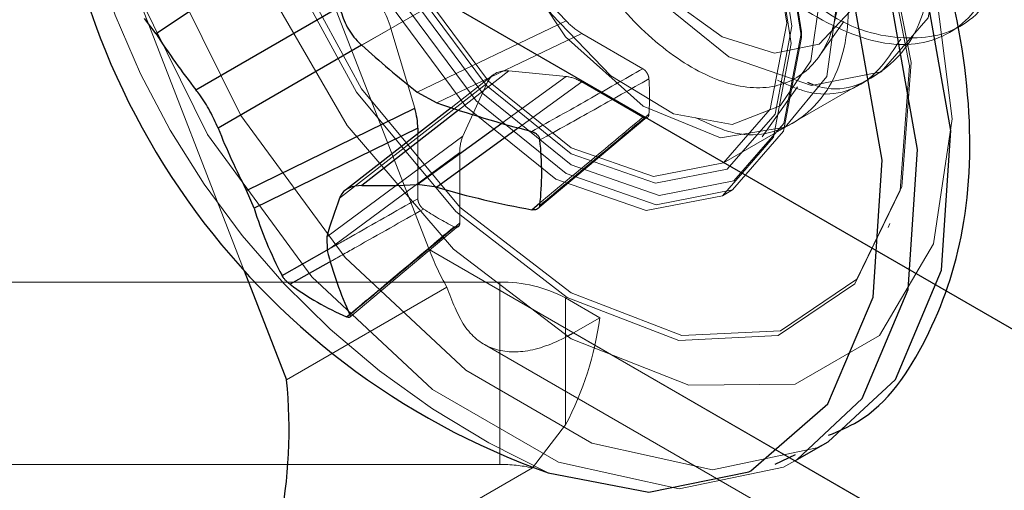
# Model space of a CAD drawing. Header units: inches. Extents: x 3.3 to 19.7, y 2.1 to 14.1.
# Tile 32 of 42: x 17.33695 to 17.34622, y 10.34026 to 10.34469. Entities that reach past the tile are written whole.
import ezdxf

# ---------------------------------------------------------------- set-up
doc = ezdxf.new("R2010")
doc.units = ezdxf.units.IN
doc.header["$MEASUREMENT"] = 0
doc.linetypes.add('DOT2', pattern=[0.025, 0, -0.025])
doc.linetypes.add('HIDDEN', pattern=[0.07500000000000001, 0.05, -0.025])

msp = doc.modelspace()

# ---------------------------------------------------------------- linework, layer by layer
at = {"color": 7, "linetype": 'DOT2', "lineweight": 25, "ltscale": 0.3125}
msp.add_line((17.34987356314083, 10.33970653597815), (17.33723561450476, 10.34700226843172), dxfattribs=at)
at = {"color": 7, "linetype": 'HIDDEN', "lineweight": 18}
for p, q in [((17.3393384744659, 10.34629828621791), (17.34080298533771, 10.34252366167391)), ((17.33785363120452, 10.34544110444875), (17.33906378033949, 10.3423220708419)), ((17.34016899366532, 10.34444597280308), (17.34155373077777, 10.34524534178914)), ((17.34209345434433, 10.34467560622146), (17.34155373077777, 10.34524534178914)), ((17.34209345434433, 10.34467560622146), (17.34069157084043, 10.34400553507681)), ((17.34447534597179, 10.34434228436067), (17.3447069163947, 10.34467009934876)), ((17.34044451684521, 10.34460479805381), (17.3401685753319, 10.34444549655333)), ((17.34044451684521, 10.34460479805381), (17.34066807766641, 10.34385248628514)), ((17.34087558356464, 10.3439040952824), (17.34224084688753, 10.34455666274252)), ((17.3428153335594, 10.34422501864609), (17.34224084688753, 10.34455666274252)), ((17.34430793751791, 10.34451863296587), (17.34430793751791, 10.34457284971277)), ((17.34155373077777, 10.34420516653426), (17.34107944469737, 10.34383555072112)), ((17.34155373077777, 10.34420516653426), (17.34209345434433, 10.34415175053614)), ((17.34140784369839, 10.34416680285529), (17.34101147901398, 10.3438579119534)), ((17.34148675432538, 10.34371134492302), (17.34209345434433, 10.34415175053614)), ((17.34357480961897, 10.3433389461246), (17.34505965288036, 10.34419612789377)), ((17.34492819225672, 10.34412023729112), (17.34502486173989, 10.34417604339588)), ((17.33996054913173, 10.34300565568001), (17.34134528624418, 10.34408479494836)), ((17.34112172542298, 10.34359060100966), (17.34134528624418, 10.34408479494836)), ((17.34224084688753, 10.34410051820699), (17.34164442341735, 10.34366757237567)), ((17.34224084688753, 10.34410051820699), (17.3428153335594, 10.34376887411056)), ((17.34393865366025, 10.34358253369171), (17.34427102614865, 10.34405304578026)), ((17.34182652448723, 10.34291090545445), (17.34285369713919, 10.34377054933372)), ((17.34415483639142, 10.34367378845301), (17.34425150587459, 10.34372959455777)), ((17.34112172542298, 10.34359060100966), (17.33984039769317, 10.3426425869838)), ((17.34069739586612, 10.34361314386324), (17.34069739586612, 10.34300196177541)), ((17.33984455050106, 10.34251407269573), (17.34109240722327, 10.3434373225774)), ((17.34109240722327, 10.34277392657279), (17.34109240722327, 10.3434373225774)), ((17.3435637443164, 10.34302947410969), (17.34365908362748, 10.34308451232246)), ((17.34005728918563, 10.34188846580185), (17.34107908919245, 10.34274579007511)), ((17.34512316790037, 10.3427294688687), (17.34513955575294, 10.34276954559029)), ((17.34974982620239, 10.33735876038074), (17.34080298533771, 10.34252366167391)), ((17.33625370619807, 10.3422158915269), (17.34146824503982, 10.3422158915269)), ((17.33946102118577, 10.34129822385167), (17.3409708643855, 10.34216983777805)), ((17.34146824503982, 10.34050124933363), (17.34146824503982, 10.3422158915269)), ((17.34208692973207, 10.34206795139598), (17.34240938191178, 10.34188180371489)), ((17.34208692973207, 10.34206795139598), (17.34208692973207, 10.34087227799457)), ((17.34216190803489, 10.3417389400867), (17.34240938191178, 10.34188180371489)), ((17.34216190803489, 10.3417389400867), (17.35098719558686, 10.33664421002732)), ((17.341323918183, 10.34163100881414), (17.35011231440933, 10.33655757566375)), ((17.34208692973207, 10.34087227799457), (17.34177509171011, 10.34046916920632)), ((17.34146824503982, 10.34050124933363), (17.33625370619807, 10.34050124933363)), ((17.34009834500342, 10.33950120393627), (17.34177509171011, 10.34046916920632))]:
    msp.add_line(p, q, dxfattribs=at)
at = {"color": 7, "linetype": 'Continuous', "lineweight": 25}
for p, q in [((17.33969634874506, 10.34553557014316), (17.33823459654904, 10.34455249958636)), ((17.33860906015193, 10.34402655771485), (17.33996061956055, 10.34480681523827)), ((17.33823459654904, 10.34455249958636), (17.3381253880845, 10.34469712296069)), ((17.3401685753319, 10.34444549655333), (17.33881750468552, 10.34366552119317)), ((17.34069157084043, 10.34400553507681), (17.34087558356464, 10.3439040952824)), ((17.33908576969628, 10.3430782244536), (17.34066807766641, 10.34385248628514)), ((17.34101147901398, 10.3438579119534), (17.34001703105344, 10.34308292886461)), ((17.34107944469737, 10.34383555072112), (17.34016899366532, 10.3431260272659)), ((17.34069739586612, 10.34366535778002), (17.33915642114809, 10.34291132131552)), ((17.34069157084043, 10.34313411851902), (17.34148675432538, 10.34371134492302)), ((17.34069739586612, 10.34366535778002), (17.34069739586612, 10.34361314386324)), ((17.34164442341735, 10.34366757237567), (17.34087558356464, 10.34310946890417)), ((17.34087558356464, 10.34310946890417), (17.34069157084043, 10.34313411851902)), ((17.33915642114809, 10.34291132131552), (17.33908576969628, 10.3430782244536)), ((17.34176916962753, 10.34289781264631), (17.34184625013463, 10.34296183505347)), ((17.33984039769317, 10.3426425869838), (17.33984455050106, 10.34251407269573)), ((17.33941989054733, 10.34227791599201), (17.33984091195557, 10.34251596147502)), ((17.33988017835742, 10.34241313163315), (17.33949442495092, 10.34219619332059)), ((17.33906378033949, 10.3423220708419), (17.33946102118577, 10.34129822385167)), ((17.34002694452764, 10.34188877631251), (17.34005486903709, 10.3419121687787)), ((17.34424563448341, 10.34053371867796), (17.34455868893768, 10.34071444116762)), ((17.34406039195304, 10.34050352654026), (17.34425102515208, 10.34059432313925))]:
    msp.add_line(p, q, dxfattribs=at)
at = {"color": 7, "linetype": 'HIDDEN', "lineweight": 18, "flags": 128}
for points in [[(17.33892445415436, 10.35047427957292), (17.33862649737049, 10.35026130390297), (17.33803266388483, 10.34941638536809), (17.33776838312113, 10.34823186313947), (17.33785713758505, 10.34681298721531), (17.33829104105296, 10.34528583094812), (17.33903153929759, 10.34378608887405), (17.34001283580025, 10.34244701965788), (17.34114773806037, 10.34138760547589), (17.34233540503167, 10.3407019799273), (17.3434703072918, 10.34045106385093), (17.34445160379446, 10.34065715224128), (17.34455868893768, 10.34071444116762)], [(17.34214000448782, 10.3499652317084), (17.3410319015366, 10.35040225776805), (17.34003226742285, 10.35039116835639), (17.33923895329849, 10.3499330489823), (17.33872961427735, 10.34907274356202), (17.3385541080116, 10.3478944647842), (17.33872961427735, 10.34651355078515), (17.33923895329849, 10.3450651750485), (17.34003226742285, 10.34369111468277), (17.3410319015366, 10.34252587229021), (17.34214000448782, 10.34168350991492), (17.34324810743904, 10.34124648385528), (17.34424774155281, 10.34125757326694), (17.34504105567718, 10.34171569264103), (17.34555039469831, 10.3425759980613), (17.34572590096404, 10.34375427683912), (17.34555039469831, 10.34513519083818), (17.34504105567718, 10.34658356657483), (17.34424774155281, 10.34795762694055), (17.34324810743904, 10.34912286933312), (17.34214000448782, 10.3499652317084)], [(17.33861139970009, 10.35029355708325), (17.33831344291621, 10.35008058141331), (17.33771960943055, 10.34923566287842), (17.33745532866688, 10.3480511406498), (17.33754408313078, 10.34663226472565), (17.33797798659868, 10.34510510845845), (17.33871848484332, 10.34360536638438), (17.33969978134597, 10.34226629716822), (17.3408346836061, 10.34120688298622), (17.3420223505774, 10.34052125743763), (17.34315725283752, 10.34027034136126), (17.34413854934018, 10.34047642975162), (17.34426872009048, 10.3405472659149)], [(17.34210443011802, 10.34207220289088), (17.341055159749, 10.34288012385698), (17.34011959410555, 10.34400487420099), (17.33939911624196, 10.34532456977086), (17.33897180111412, 10.3466962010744), (17.3388839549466, 10.34797113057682), (17.33914509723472, 10.34901119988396), (17.33972692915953, 10.34970370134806), (17.34056640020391, 10.34997359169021), (17.3415725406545, 10.34979162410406), (17.34263631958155, 10.34917751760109), (17.34364246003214, 10.34819782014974), (17.34448193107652, 10.34695869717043), (17.34506376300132, 10.34559442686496), (17.34532490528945, 10.34425284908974), (17.34523705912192, 10.34307934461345), (17.34480974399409, 10.3422010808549), (17.3440892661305, 10.34171323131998), (17.34315370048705, 10.34166866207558), (17.34210443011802, 10.34207220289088)], [(17.34214000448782, 10.34211645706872), (17.34109740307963, 10.34291924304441), (17.34016778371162, 10.34403684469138), (17.3394518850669, 10.34534815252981), (17.33902728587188, 10.34671106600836), (17.33893999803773, 10.34797789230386), (17.33919948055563, 10.34901135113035), (17.33977761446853, 10.34969945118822), (17.34061174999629, 10.34996762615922), (17.34161149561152, 10.34978681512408), (17.34266851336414, 10.34917661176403), (17.34366825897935, 10.34820314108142), (17.34450239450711, 10.34697189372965), (17.34508052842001, 10.34561629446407), (17.34534001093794, 10.34428324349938), (17.34525272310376, 10.34311719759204), (17.34482812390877, 10.34224451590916), (17.34411222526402, 10.34175976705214), (17.34318260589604, 10.34171548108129), (17.34214000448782, 10.34211645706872)], [(17.34159556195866, 10.34785303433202), (17.34175003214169, 10.34686710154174), (17.34218992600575, 10.34585292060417), (17.34284827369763, 10.34496489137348), (17.3436248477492, 10.34433820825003), (17.34440142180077, 10.34406827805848), (17.34505976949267, 10.34419619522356), (17.34549966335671, 10.34470248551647), (17.34565413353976, 10.34551007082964), (17.34549966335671, 10.34649600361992), (17.34505976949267, 10.34751018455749), (17.34440142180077, 10.34839821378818), (17.3436248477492, 10.34902489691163), (17.34284827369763, 10.34929482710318), (17.34218992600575, 10.3491669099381), (17.34175003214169, 10.34866061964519), (17.34159556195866, 10.34785303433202)], [(17.34292329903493, 10.34886375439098), (17.34237846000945, 10.34902360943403), (17.34167177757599, 10.34886778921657), (17.34118354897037, 10.34833359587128), (17.34098074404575, 10.34749810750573), (17.3410868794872, 10.34648427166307), (17.34147843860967, 10.34544218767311), (17.34208845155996, 10.34452625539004), (17.34281669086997, 10.34387166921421), (17.34354493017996, 10.34357383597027), (17.34415494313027, 10.34367385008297), (17.34454650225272, 10.3441522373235), (17.34465263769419, 10.34493191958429), (17.34444983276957, 10.34588994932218), (17.34396160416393, 10.34687622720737), (17.34325492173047, 10.34773635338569), (17.34243001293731, 10.34833513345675), (17.34160510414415, 10.34857716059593), (17.34089842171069, 10.34842134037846), (17.34041019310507, 10.34788714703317), (17.34035051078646, 10.34775431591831), (17.34035051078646, 10.34775431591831)], [(17.34199770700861, 10.34318454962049), (17.34115010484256, 10.34386855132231), (17.34043154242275, 10.34483780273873), (17.33995141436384, 10.34594474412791), (17.3397828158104, 10.34702085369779), (17.33995141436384, 10.34790230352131), (17.34043154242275, 10.3484549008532), (17.34115010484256, 10.348594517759), (17.34199770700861, 10.34829989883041), (17.34284530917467, 10.3476158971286), (17.34356387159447, 10.34664664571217), (17.34404399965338, 10.34553970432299), (17.34421259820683, 10.34446359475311), (17.34404399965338, 10.34358214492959), (17.34356387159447, 10.3430295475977), (17.34284530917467, 10.34288993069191), (17.34199770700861, 10.34318454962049)], [(17.34209304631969, 10.34835493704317), (17.34124544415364, 10.34864955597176), (17.34052688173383, 10.34850993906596), (17.3400467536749, 10.34795734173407), (17.33987815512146, 10.34707589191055), (17.3400467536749, 10.34599978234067), (17.34052688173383, 10.34489284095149), (17.34124544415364, 10.34392358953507), (17.34209304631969, 10.34323958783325), (17.34294064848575, 10.34294496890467), (17.34365921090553, 10.34308458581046), (17.34413933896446, 10.34363718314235), (17.34430793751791, 10.34451863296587), (17.34413933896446, 10.34559474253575), (17.34365921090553, 10.34670168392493), (17.34294064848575, 10.34767093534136), (17.34209304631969, 10.34835493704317)], [(17.34214000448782, 10.34832781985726), (17.34296963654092, 10.34765831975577), (17.34367296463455, 10.34670961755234), (17.34414291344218, 10.34562614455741), (17.34430793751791, 10.34457284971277), (17.34414291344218, 10.34371008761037), (17.34367296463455, 10.34316920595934), (17.34296963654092, 10.34303254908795), (17.34214000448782, 10.34332092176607), (17.34131037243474, 10.34399042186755), (17.34060704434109, 10.34493912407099), (17.34013709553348, 10.34602259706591), (17.33997207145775, 10.34707589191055), (17.34013709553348, 10.34793865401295), (17.34060704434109, 10.34847953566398), (17.34131037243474, 10.34861619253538), (17.34214000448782, 10.34832781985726)], [(17.3428629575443, 10.34864665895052), (17.34276452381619, 10.34865134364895), (17.34234848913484, 10.34845418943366), (17.34206378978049, 10.34805314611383), (17.34194293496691, 10.34748559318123), (17.3419970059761, 10.34681682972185), (17.34222034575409, 10.34610675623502), (17.34258521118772, 10.34544523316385), (17.34305006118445, 10.34489476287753), (17.34356056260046, 10.34452377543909), (17.34405361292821, 10.34437050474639), (17.34447416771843, 10.34445549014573), (17.34476510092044, 10.34476743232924), (17.34489209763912, 10.34527815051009), (17.34483297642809, 10.34592459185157), (17.34458629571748, 10.34663879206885), (17.34417579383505, 10.3473370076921), (17.34364030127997, 10.34793711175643), (17.34303233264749, 10.34837188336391), (17.34242166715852, 10.34858371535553), (17.34186235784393, 10.34854609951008), (17.34142557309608, 10.34825733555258), (17.34114984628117, 10.34774194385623), (17.34107030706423, 10.34705468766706), (17.34119036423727, 10.34626878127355), (17.34149934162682, 10.34546441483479), (17.34195634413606, 10.34473817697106), (17.3425150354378, 10.34415850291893), (17.3431041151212, 10.343801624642), (17.34365664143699, 10.3437013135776), (17.34410647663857, 10.34387430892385), (17.34439567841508, 10.34429844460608), (17.34448842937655, 10.3449324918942), (17.34436735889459, 10.34569779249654), (17.34403654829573, 10.34651879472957), (17.34353182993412, 10.34729170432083), (17.34289848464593, 10.34793221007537), (17.34220598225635, 10.34836296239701), (17.34152699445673, 10.34853020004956), (17.34093091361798, 10.34841019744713), (17.34048796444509, 10.34801270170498), (17.34035051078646, 10.34775431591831), (17.34035051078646, 10.34775431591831)], [(17.34214000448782, 10.34342387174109), (17.34134448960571, 10.34406583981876), (17.34067008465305, 10.34497552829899), (17.34021946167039, 10.34601444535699), (17.3400612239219, 10.3470244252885), (17.34021946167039, 10.34785170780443), (17.34067008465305, 10.34837034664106), (17.34134448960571, 10.348501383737), (17.34214000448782, 10.34822486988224), (17.34293551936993, 10.34758290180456), (17.34360992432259, 10.34667321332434), (17.34406054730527, 10.34563429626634), (17.34421878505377, 10.34462431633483), (17.34406054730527, 10.3437970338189), (17.34360992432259, 10.34327839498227), (17.34293551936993, 10.34314735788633), (17.34214000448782, 10.34342387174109)], [(17.34011071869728, 10.34699585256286), (17.34026518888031, 10.34600991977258), (17.34070508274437, 10.34499573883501), (17.34136343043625, 10.34410770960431), (17.34214000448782, 10.34348102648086), (17.34291657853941, 10.34321109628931), (17.34357492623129, 10.34333901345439), (17.34401482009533, 10.3438453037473), (17.34416929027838, 10.34465288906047), (17.34401482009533, 10.34563882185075), (17.34357492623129, 10.34665300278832), (17.34291657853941, 10.34754103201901), (17.34214000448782, 10.34816771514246), (17.34136343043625, 10.34843764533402), (17.34070508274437, 10.34830972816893), (17.34026518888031, 10.34780343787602), (17.34011071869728, 10.34699585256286)]]:
    msp.add_lwpolyline(points, dxfattribs=at)
at = {"color": 7, "linetype": 'Continuous', "lineweight": 25, "flags": 128}
for points in [[(17.34455868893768, 10.34071444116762), (17.34519210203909, 10.34130193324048), (17.345626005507, 10.34232811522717), (17.34571475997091, 10.3436445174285), (17.34545047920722, 10.34513417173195), (17.34485664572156, 10.34666471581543), (17.34398602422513, 10.34810015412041), (17.34291597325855, 10.34931294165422), (17.34174157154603, 10.35019531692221)], [(17.34426872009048, 10.3405472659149), (17.34487904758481, 10.34112121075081), (17.34531295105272, 10.3421473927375), (17.34540170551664, 10.34346379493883), (17.34513742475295, 10.34495344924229), (17.34454359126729, 10.34648399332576), (17.34367296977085, 10.34791943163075), (17.34260291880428, 10.34913221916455), (17.34142851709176, 10.35001459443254)], [(17.34381221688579, 10.34043010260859), (17.34383299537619, 10.34044020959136), (17.3445575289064, 10.34107108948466), (17.34498207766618, 10.34207514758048), (17.34506891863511, 10.34336316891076), (17.34481033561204, 10.34482070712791), (17.34422930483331, 10.34631825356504), (17.34337745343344, 10.34772274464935), (17.34233047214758, 10.34890938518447), (17.34118138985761, 10.34977273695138)], [(17.34192503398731, 10.34042257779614), (17.34287285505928, 10.34023856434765), (17.34381221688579, 10.34043010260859)]]:
    msp.add_lwpolyline(points, dxfattribs=at)
at = {"color": 7, "linetype": 'HIDDEN', "lineweight": 18}
for centre, radius, start, end in [((17.34515804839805, 10.34756665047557), 0.007841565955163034, 174.3435156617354, 245.6511078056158), ((17.34023526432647, 10.34396368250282), 0.002642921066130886, 356.3945950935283, 3.605404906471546), ((17.34221331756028, 10.34510521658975), 0.002642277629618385, 236.3966976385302, 243.608678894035), ((17.34149345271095, 10.34095367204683), 0.001262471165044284, 61.95976088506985, 91.14409674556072), ((17.33943125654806, 10.34227678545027), 0.003004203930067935, 332.1269531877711, 352.4450873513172), ((17.34147084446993, 10.3390425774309), 0.001458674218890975, 77.96097203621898, 90.10210398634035)]:
    msp.add_arc(centre, radius, start, end, dxfattribs=at)
at = {"color": 7, "linetype": 'Continuous', "lineweight": 25}
for centre, radius, start, end in [((17.34426396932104, 10.34705050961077), 0.007028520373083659, 180, 250.5625382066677), ((17.34396804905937, 10.34823836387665), 0.006816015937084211, 212.7357452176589, 218.1649734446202), ((17.34654648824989, 10.35148260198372), 0.009496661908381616, 227.8131006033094, 231.9372792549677), ((17.34465891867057, 10.35483119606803), 0.01156352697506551, 250.9024009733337, 255.5282841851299), ((17.34514515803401, 10.34620094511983), 0.006816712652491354, 201.8354552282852, 207.2644261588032), ((17.33906519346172, 10.34324684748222), 0.002798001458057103, 353.6911367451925, 6.308863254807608), ((17.34030814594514, 10.35101830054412), 0.007893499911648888, 268.9898965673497, 272.7842246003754), ((17.34337578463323, 10.35167287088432), 0.008920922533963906, 253.7241210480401, 259.6246971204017), ((17.34424434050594, 10.34138659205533), 0.004579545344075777, 159.2958598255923, 164.0819653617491), ((17.34271249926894, 10.34401899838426), 0.003724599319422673, 197.3012054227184, 207.86921831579), ((17.34347443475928, 10.34345537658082), 0.003749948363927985, 194.5377500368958, 204.3439337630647), ((17.34115075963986, 10.34445042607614), 0.00279732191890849, 233.6928010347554, 246.3125754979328), ((17.33495431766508, 10.34082488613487), 0.004531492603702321, 348.339685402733, 5.995776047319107)]:
    msp.add_arc(centre, radius, start, end, dxfattribs=at)
at = {"color": 7, "linetype": 'HIDDEN', "lineweight": 18}
for centre, major_axis, ratio, start_param, end_param in [((17.34008542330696, 10.34463813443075), (-0.0002738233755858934, 0.0004743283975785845), 0.5811058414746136, 4.322040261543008, 5.102902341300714), ((17.34224169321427, 10.34500585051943), (-0.0002721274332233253, 0.0004764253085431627), 0.5786277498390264, 1.969961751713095, 2.360481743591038), ((17.34170437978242, 10.34370353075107), (-0.0002755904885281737, 0.0004773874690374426), 0.5736811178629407, 5.892834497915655, 6.673696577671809), ((17.34224169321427, 10.343650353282), (-0.0002727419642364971, 0.0004774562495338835), 0.5761049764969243, 5.504212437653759, 5.894732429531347), ((17.34148181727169, 10.34321154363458), (-0.000277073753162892, 0.0004749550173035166), 0.5761059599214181, 0.3886146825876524, 0.7791346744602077), ((17.34204035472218, 10.34323797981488), (-0.0004309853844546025, 0.001951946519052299), 0.6978875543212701, 1.787979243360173, 1.989337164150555)]:
    msp.add_ellipse(centre, major_axis=major_axis, ratio=ratio, start_param=start_param, end_param=end_param, dxfattribs=at)
at = {"color": 7, "linetype": 'Continuous', "lineweight": 25}
msp.add_ellipse((17.3403079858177, 10.34388918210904), major_axis=(-0.0002764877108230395, 0.0004739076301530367), ratio=0.5786287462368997, start_param=3.922866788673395, end_param=4.313386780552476, dxfattribs=at)
at = {"color": 7, "linetype": 'HIDDEN', "lineweight": 18}
for points, knots in [([(17.34359916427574, 10.34547320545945), (17.34361109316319, 10.34545506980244), (17.34382516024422, 10.34512962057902), (17.34437432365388, 10.34471886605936), (17.34510893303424, 10.34439459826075), (17.34573979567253, 10.34450314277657), (17.34614181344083, 10.3449933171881), (17.34625223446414, 10.34579439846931), (17.34604534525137, 10.34677799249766), (17.34554565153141, 10.34779071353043), (17.34482194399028, 10.34867390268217), (17.34397637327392, 10.34928918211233), (17.3431329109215, 10.34953755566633), (17.34240287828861, 10.34938094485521), (17.34192637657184, 10.3488240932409), (17.34171616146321, 10.34823562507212), (17.3417638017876, 10.34784365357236), (17.34177001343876, 10.34779254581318)], [0, 0, 0, 0, 0.004467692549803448, 0.08017393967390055, 0.1558801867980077, 0.2315864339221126, 0.3072926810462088, 0.382998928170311, 0.4587051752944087, 0.5344114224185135, 0.6101176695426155, 0.6858239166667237, 0.7615301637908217, 0.8372364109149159, 0.9129426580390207, 0.9886489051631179, 1, 1, 1, 1]), ([(17.34110426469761, 10.34734809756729), (17.34109358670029, 10.34741751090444), (17.34102983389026, 10.34783194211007), (17.34125156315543, 10.34843305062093), (17.34172568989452, 10.34899040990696), (17.3424563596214, 10.34914688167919), (17.34329964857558, 10.34889855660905), (17.3441452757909, 10.34828322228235), (17.34486893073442, 10.34740020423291), (17.34536877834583, 10.34638685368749), (17.34557510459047, 10.34540560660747), (17.34546678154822, 10.34459576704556), (17.34505693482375, 10.3441382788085), (17.34464193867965, 10.34397926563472), (17.34438137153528, 10.34408958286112), (17.34436448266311, 10.3440967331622)], [0, 0, 0, 0, 0.01785082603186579, 0.1065780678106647, 0.1953053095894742, 0.2840325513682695, 0.3727597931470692, 0.4614870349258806, 0.5502142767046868, 0.6389415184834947, 0.7276687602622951, 0.8163960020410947, 0.9051232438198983, 0.9938504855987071, 1, 1, 1, 1]), ([(17.34046140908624, 10.34590135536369), (17.34040399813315, 10.34620251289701), (17.34028857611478, 10.34680797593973), (17.34039784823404, 10.3476041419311), (17.34072721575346, 10.34820346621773), (17.34124321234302, 10.34853790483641), (17.34189755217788, 10.34857865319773), (17.3426121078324, 10.34832951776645), (17.34331045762, 10.34782899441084), (17.34392239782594, 10.34714305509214), (17.34437878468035, 10.34635710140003), (17.34464501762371, 10.34556974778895), (17.34469209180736, 10.34486828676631), (17.34453270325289, 10.34434490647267), (17.3441886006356, 10.34404958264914), (17.34371493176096, 10.34402323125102), (17.34317257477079, 10.34426383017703), (17.342630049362, 10.34473769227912), (17.34216267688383, 10.34539700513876), (17.34181688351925, 10.34615533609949), (17.34165117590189, 10.34693586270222), (17.34167115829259, 10.34764581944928), (17.3418898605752, 10.34821047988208), (17.34227610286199, 10.34857170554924), (17.34278809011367, 10.34869492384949), (17.34337349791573, 10.34857411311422), (17.34394601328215, 10.34825422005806), (17.3442777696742, 10.34792384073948), (17.34443227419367, 10.34776997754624)], [0, 0, 0, 0, 0.04303101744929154, 0.08651183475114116, 0.1293886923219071, 0.1719169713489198, 0.21414447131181, 0.2557178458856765, 0.2972915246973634, 0.3379055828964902, 0.3785537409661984, 0.4184931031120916, 0.4581904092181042, 0.4974786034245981, 0.5362223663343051, 0.5748584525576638, 0.6126449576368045, 0.6504627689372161, 0.6874594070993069, 0.7243285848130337, 0.7606720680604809, 0.796589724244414, 0.8322805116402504, 0.8672430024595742, 0.902233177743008, 0.9362803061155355, 0.9703246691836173, 1, 1, 1, 1]), ([(17.34046140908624, 10.34590135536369), (17.34037799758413, 10.34631787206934), (17.34022383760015, 10.34708767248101), (17.34046180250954, 10.34799427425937), (17.34095672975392, 10.3485419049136), (17.34168182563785, 10.34870098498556), (17.34252660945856, 10.34845195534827), (17.34337183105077, 10.34783683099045), (17.3440956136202, 10.34695367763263), (17.34459535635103, 10.34594065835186), (17.34480197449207, 10.34495822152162), (17.34469258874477, 10.34415280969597), (17.34428670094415, 10.34367880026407), (17.34378345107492, 10.34354092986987), (17.34342543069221, 10.34371078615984), (17.34331445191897, 10.34376343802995)], [0, 0, 0, 0, 0.09336127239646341, 0.1725490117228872, 0.251736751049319, 0.3309244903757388, 0.4101122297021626, 0.4892999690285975, 0.5684877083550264, 0.6476754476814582, 0.726863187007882, 0.8060509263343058, 0.8852386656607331, 0.964426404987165, 1, 1, 1, 1]), ([(17.34565760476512, 10.34771863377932), (17.34581937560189, 10.34742559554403), (17.34616245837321, 10.34680412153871), (17.34634515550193, 10.34584825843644), (17.34623984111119, 10.34505096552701), (17.34583478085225, 10.34455352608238), (17.345210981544, 10.34447025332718), (17.34463552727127, 10.34464478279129), (17.34432776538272, 10.34493614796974), (17.34426194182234, 10.3449984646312)], [0, 0, 0, 0, 0.1447407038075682, 0.3069653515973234, 0.4691899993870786, 0.6314146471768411, 0.7936392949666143, 0.955863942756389, 1, 1, 1, 1]), ([(17.34408161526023, 10.34411707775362), (17.34416136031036, 10.3440804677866), (17.34448648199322, 10.3439312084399), (17.34493990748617, 10.34403945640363), (17.34514912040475, 10.34436082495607), (17.3452422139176, 10.34450382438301)], [0, 0, 0, 0, 0.1528147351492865, 0.6230278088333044, 1, 1, 1, 1]), ([(17.3428153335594, 10.34422501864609), (17.34264324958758, 10.34412746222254), (17.3422953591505, 10.34393023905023), (17.34194581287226, 10.34373382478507), (17.34176916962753, 10.34363456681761)], [0, 0, 0, 0, 0.4946499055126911, 1, 1, 1, 1]), ([(17.34287295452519, 10.34412988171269), (17.34287184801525, 10.34413796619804), (17.34286963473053, 10.34415413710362), (17.34285843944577, 10.3441797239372), (17.34284286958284, 10.34420250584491), (17.3428275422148, 10.34421733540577), (17.34281821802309, 10.34422320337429), (17.3428153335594, 10.34422501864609)], [0, 0, 0, 0, 0.2255496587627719, 0.4511532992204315, 0.6755815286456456, 0.8996402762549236, 1, 1, 1, 1]), ([(17.34184625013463, 10.34355431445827), (17.34201635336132, 10.3436492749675), (17.34235941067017, 10.34384078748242), (17.34270082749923, 10.34403298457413), (17.34287295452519, 10.34412988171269)], [0, 0, 0, 0, 0.4958449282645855, 1, 1, 1, 1]), ([(17.34287295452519, 10.34379748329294), (17.34270082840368, 10.34365306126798), (17.3423594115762, 10.34336659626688), (17.34201635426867, 10.3430809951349), (17.34184625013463, 10.34293938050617)], [0, 0, 0, 0, 0.5041524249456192, 1, 1, 1, 1]), ([(17.34184625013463, 10.34296183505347), (17.34199717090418, 10.34308704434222), (17.34232098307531, 10.34335569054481), (17.34264326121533, 10.34362505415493), (17.3428153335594, 10.34376887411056)], [0, 0, 0, 0, 0.4660750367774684, 1, 1, 1, 1]), ([(17.3428153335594, 10.34376887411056), (17.34282184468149, 10.34376584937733), (17.34283486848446, 10.34375979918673), (17.34285219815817, 10.34376130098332), (17.34286524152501, 10.34377070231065), (17.34287151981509, 10.34378429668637), (17.34287261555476, 10.34379436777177), (17.34287295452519, 10.34379748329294)], [0, 0, 0, 0, 0.2255496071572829, 0.4511532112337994, 0.6755811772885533, 0.8996400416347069, 1, 1, 1, 1]), ([(17.33984091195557, 10.34251596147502), (17.3399157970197, 10.34255827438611), (17.34020135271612, 10.34271962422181), (17.3404868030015, 10.34288209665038), (17.34069739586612, 10.34300196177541)], [0, 0, 0, 0, 0.262243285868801, 1, 1, 1, 1]), ([(17.34069739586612, 10.34300196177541), (17.34069803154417, 10.34299407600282), (17.34069930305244, 10.34297830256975), (17.34070926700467, 10.342952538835), (17.34072392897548, 10.34292901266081), (17.34073884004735, 10.3429131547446), (17.3407481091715, 10.34290653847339), (17.34075097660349, 10.34290449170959)], [0, 0, 0, 0, 0.2255496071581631, 0.4511532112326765, 0.6755811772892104, 0.8996400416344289, 1, 1, 1, 1]), ([(17.34075097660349, 10.34290449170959), (17.34053983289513, 10.34278500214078), (17.34024958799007, 10.3426207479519), (17.33995929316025, 10.34245759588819), (17.33988017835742, 10.34241313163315)], [0, 0, 0, 0, 0.7274674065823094, 1, 1, 1, 1]), ([(17.34005486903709, 10.3419121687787), (17.34021286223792, 10.34204437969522), (17.34054095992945, 10.34231893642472), (17.34086883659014, 10.34259512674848), (17.34103882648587, 10.34273831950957)], [0, 0, 0, 0, 0.4815431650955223, 1, 1, 1, 1]), ([(17.34109240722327, 10.34277392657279), (17.34092186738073, 10.34263100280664), (17.34057709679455, 10.34234206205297), (17.3402321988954, 10.34205477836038), (17.3400579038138, 10.34190959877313)], [0, 0, 0, 0, 0.4946473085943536, 1, 1, 1, 1]), ([(17.34103882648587, 10.34273831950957), (17.34104527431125, 10.34273587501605), (17.34105817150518, 10.34273098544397), (17.34107473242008, 10.34273435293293), (17.34108667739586, 10.34274543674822), (17.34109185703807, 10.34276014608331), (17.34109227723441, 10.34277067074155), (17.34109240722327, 10.34277392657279)], [0, 0, 0, 0, 0.2255496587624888, 0.4511532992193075, 0.6755815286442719, 0.8996402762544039, 1, 1, 1, 1]), ([(17.3409708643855, 10.34216983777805), (17.34102048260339, 10.34203758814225), (17.3411196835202, 10.34177318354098), (17.34137315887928, 10.34157297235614), (17.34169994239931, 10.34153878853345), (17.34198389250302, 10.34163885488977), (17.34214213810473, 10.34172782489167), (17.34216190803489, 10.3417389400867)], [0, 0, 0, 0, 0.2380117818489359, 0.4758531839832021, 0.7181301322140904, 0.9647854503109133, 1, 1, 1, 1])]:
    msp.add_open_spline(points, degree=3, knots=knots, dxfattribs=at)
at = {"color": 7, "linetype": 'Continuous', "lineweight": 25}
for points, knots in [([(17.34456407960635, 10.34077504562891), (17.34465863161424, 10.34081480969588), (17.34505860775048, 10.34098302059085), (17.3455205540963, 10.34166377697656), (17.34587974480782, 10.3426973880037), (17.34592713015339, 10.34397626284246), (17.34563892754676, 10.34538093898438), (17.34529556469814, 10.34641143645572), (17.34500242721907, 10.34688963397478), (17.34498217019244, 10.34692267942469)], [0, 0, 0, 0, 0.05502621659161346, 0.2327732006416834, 0.4114968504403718, 0.5993238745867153, 0.7924648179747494, 0.9856584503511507, 1, 1, 1, 1]), ([(17.33996054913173, 10.34480700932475), (17.33997788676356, 10.34474946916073), (17.34001256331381, 10.34463438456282), (17.34009737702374, 10.34451492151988), (17.34015447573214, 10.34445994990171), (17.34016899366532, 10.34444597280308)], [0, 0, 0, 0, 0.4271587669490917, 0.8543492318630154, 1, 1, 1, 1]), ([(17.33881750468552, 10.34366552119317), (17.33879356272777, 10.343719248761), (17.3387456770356, 10.3438267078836), (17.33866744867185, 10.34394997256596), (17.33862089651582, 10.34401103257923), (17.33860906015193, 10.34402655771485)], [0, 0, 0, 0, 0.4271587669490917, 0.8543492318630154, 1, 1, 1, 1]), ([(17.34176916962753, 10.34363456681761), (17.34177871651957, 10.34363124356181), (17.34179781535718, 10.34362459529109), (17.34182215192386, 10.34360498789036), (17.34184038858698, 10.34358071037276), (17.34184429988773, 10.3435630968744), (17.34184625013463, 10.34355431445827)], [0, 0, 0, 0, 0.2526917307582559, 0.5055172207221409, 0.7534417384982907, 1, 1, 1, 1]), ([(17.34016899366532, 10.3431260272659), (17.34012783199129, 10.34312214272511), (17.34004550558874, 10.34311437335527), (17.33998445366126, 10.3430592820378), (17.33996539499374, 10.34301652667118), (17.33996054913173, 10.34300565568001)], [0, 0, 0, 0, 0.427158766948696, 0.8543492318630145, 1, 1, 1, 1]), ([(17.34184625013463, 10.34293938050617), (17.34184456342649, 10.34293272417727), (17.34184119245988, 10.34291942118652), (17.34182573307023, 10.34290499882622), (17.34180427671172, 10.34289649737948), (17.34178402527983, 10.34289546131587), (17.34177197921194, 10.34289736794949), (17.34176916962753, 10.34289781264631)], [0, 0, 0, 0, 0.2243701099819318, 0.4484143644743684, 0.6809026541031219, 0.92557480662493, 1, 1, 1, 1]), ([(17.33949442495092, 10.34219619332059), (17.33948781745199, 10.34220132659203), (17.33947461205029, 10.34221158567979), (17.33945439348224, 10.34223150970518), (17.33943630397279, 10.3422524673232), (17.33942528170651, 10.34226818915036), (17.33942091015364, 10.34227607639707), (17.33941989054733, 10.34227791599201)], [0, 0, 0, 0, 0.2243701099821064, 0.4484143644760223, 0.6809026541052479, 0.925574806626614, 1, 1, 1, 1]), ([(17.3400579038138, 10.34190959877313), (17.34005979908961, 10.34190421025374), (17.34006359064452, 10.34189343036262), (17.34005877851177, 10.3418844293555), (17.34004687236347, 10.34188175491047), (17.34003357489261, 10.34188644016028), (17.34002694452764, 10.34188877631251)], [0, 0, 0, 0, 0.2526917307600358, 0.5055172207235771, 0.7534417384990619, 1, 1, 1, 1])]:
    msp.add_open_spline(points, degree=3, knots=knots, dxfattribs=at)

doc.saveas('drawing.dxf')
